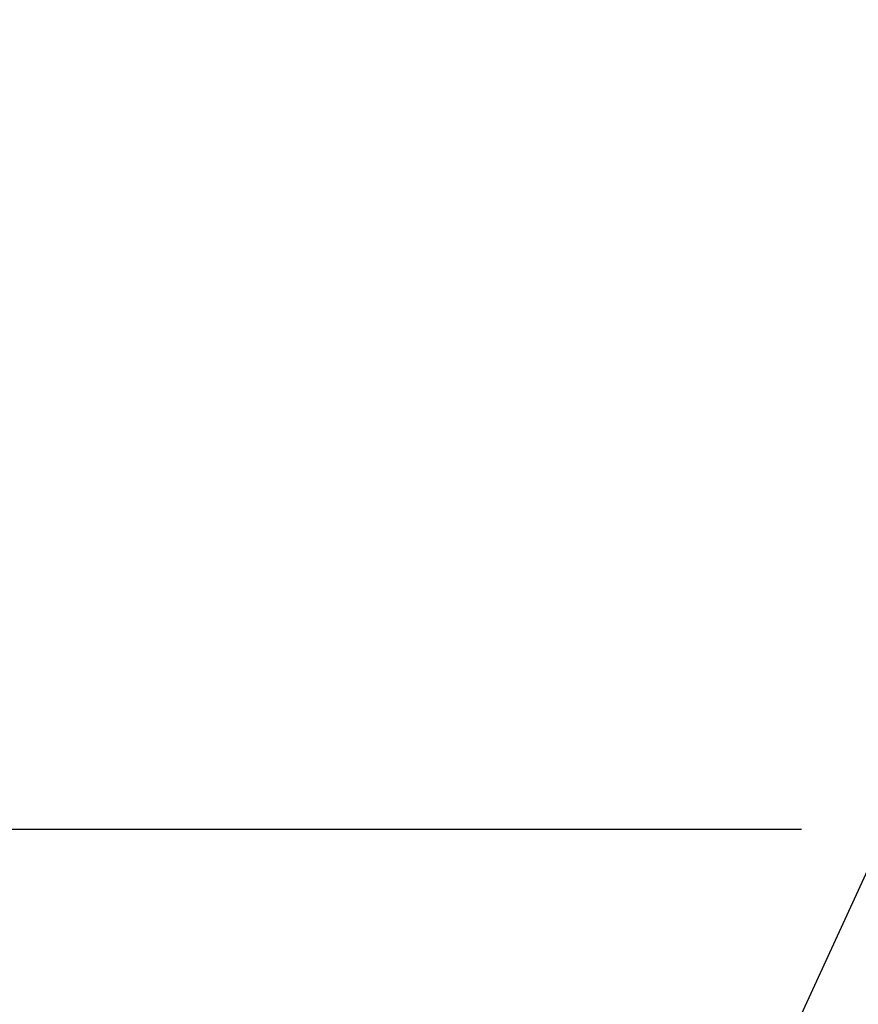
# Model space of a CAD drawing. Header units: millimetres. Extents: x -12192 to 12192, y -600 to 5895.
# Tile 54 of 122: x 1529 to 1660, y 3190 to 3344. Entities that reach past the tile are written whole.
import ezdxf

# ---------------------------------------------------------------- set-up
doc = ezdxf.new("R2010")
doc.units = ezdxf.units.MM
doc.header["$LTSCALE"] = 20
doc.layers.add('_Sichtbarkanten', color=7, linetype='Continuous', lineweight=25)
doc.layers.add('Bemaßung (ISO)', color=7, linetype='Continuous', lineweight=25)
doc.styles.add('Notiztext (ISO)', font='verdana.ttf')
doc.dimstyles.new('wedi USA', dxfattribs={"dimscale": 20, "dimtxt": 2.5, "dimasz": 4, "dimexe": 2, "dimexo": 0.8, "dimgap": 0.3, "dimtad": 1, "dimdec": 1, "dimrnd": 1e-08, "dimtxsty": 'Notiztext (ISO)', "dimcen": 0.09, "dimclrd": 7, "dimclre": 7, "dimclrt": 256, "dimadec": 0, "dimazin": 2, "dimtfac": 0.6, "dimtmove": 0, "dimatfit": 3, "dimfxl": 1, "dimtolj": 1, "dimlwd": -1, "dimlwe": -1, "dimarcsym": 0})

# ---------------------------------------------------------------- blocks, each defined once
blk = doc.blocks.new('*D85')
at = {"layer": 'Bemaßung (ISO)', "color": 7, "transparency": 16777216}
for p, q in [((1651.86, 4317.27), (1304.21, 4317.27)), ((1344.21, 4237.27), (1344.21, 3297.27)), ((1650.94, 3217.27), (1304.21, 3217.27))]:
    blk.add_line(p, q, dxfattribs=at)
for points in [[(1330.88, 4237.27), (1357.55, 4237.27), (1344.21, 4317.27)], [(1330.88, 3297.27), (1357.55, 3297.27), (1344.21, 3217.27)]]:
    blk.add_solid(points, dxfattribs=at)
at = {"layer": 'Defpoints', "color": 0, "transparency": 16777216}
for p in [(1667.86, 4317.27), (1344.21, 3217.27), (1666.94, 3217.27)]:
    blk.add_point(p, dxfattribs=at)
at = {"layer": 'Bemaßung (ISO)', "transparency": 16777216, "insert": (1272.8, 3513.07), "char_height": 50, "attachment_point": 1, "rotation": 90, "style": 'Notiztext (ISO)'}
blk.add_mtext('\\A1;1100 [43 1/4]"', dxfattribs=at)
blk = doc.blocks.new('*D86')
at = {"layer": 'Bemaßung (ISO)', "color": 7, "transparency": 16777216}
for p, q in [((1650.71, 3767.27), (1121.86, 3767.27)), ((1161.86, 3687.27), (1161.86, 2932.87)), ((1473.8, 2852.87), (1121.86, 2852.87))]:
    blk.add_line(p, q, dxfattribs=at)
for points in [[(1148.53, 3687.27), (1175.19, 3687.27), (1161.86, 3767.27)], [(1148.53, 2932.87), (1175.19, 2932.87), (1161.86, 2852.87)]]:
    blk.add_solid(points, dxfattribs=at)
at = {"layer": 'Defpoints', "color": 0, "transparency": 16777216}
for p in [(1666.71, 3767.27), (1161.86, 2852.87), (1489.8, 2852.87)]:
    blk.add_point(p, dxfattribs=at)
at = {"layer": 'Bemaßung (ISO)', "transparency": 16777216, "insert": (1090.45, 3112.02), "char_height": 50, "attachment_point": 1, "rotation": 90, "style": 'Notiztext (ISO)'}
blk.add_mtext('\\A1;914,4 [36]"', dxfattribs=at)

msp = doc.modelspace()

# ---------------------------------------------------------------- linework, layer by layer
at = {"layer": '_Sichtbarkanten'}
msp.add_line((1663.81, 3216.54), (1502.5, 2865.57), dxfattribs=at)

# ---------------------------------------------------------------- dimensions: what is measured, and where the dimension line sits
at = {"layer": 'Bemaßung (ISO)', "color": 7}
for base, p1, p2, picture, middle in [((1344.21, 3217.27), (1667.86, 4317.27), (1666.94, 3217.27), '*D85', (1344.21, 3767.27)), ((1161.86, 2852.87), (1666.71, 3767.27), (1489.8, 2852.87), '*D86', (1161.86, 3310.07))]:
    dim = msp.add_linear_dim(base=base, p1=p1, p2=p2, angle=90, text='<>"', dimstyle='wedi USA', override={"dimgap": 0.3, "dimdec": 1, "dimtol": 0, "dimlim": 0, "dimtp": 0, "dimtm": 0, "dimtdec": 2, "dimtofl": 0, "dimatfit": 1}, dxfattribs=at)
    dim.commit()
    dim.dimension.update_dxf_attribs({"geometry": picture, "text_midpoint": middle, "dimtype": 160})

doc.saveas('drawing.dxf')
